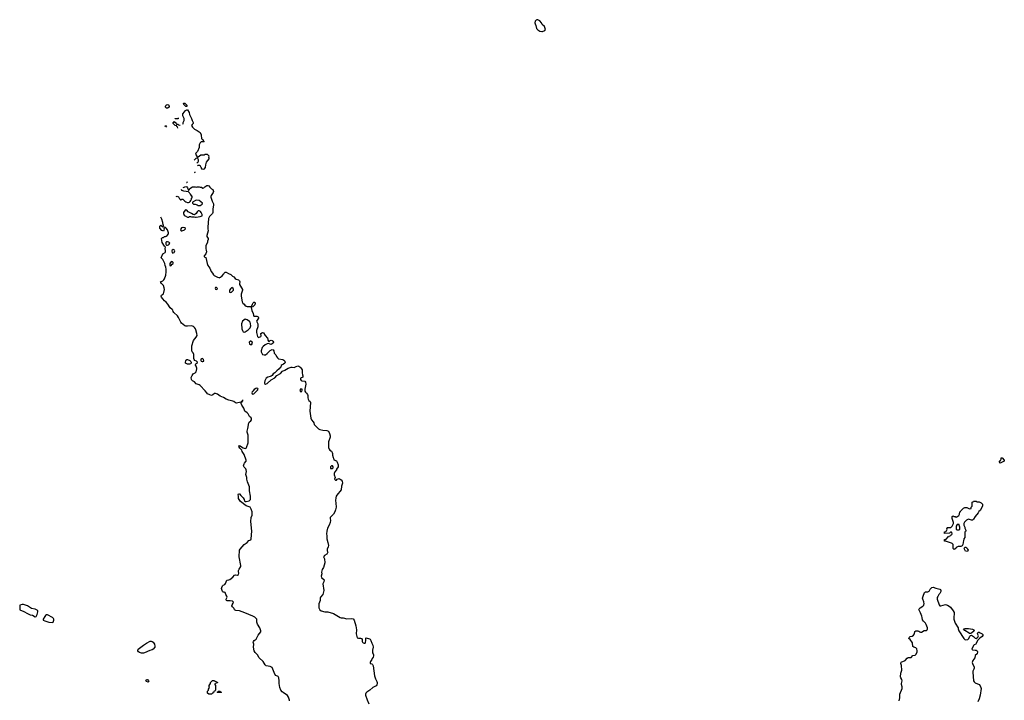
# Model space of a CAD drawing. Header units: inches. Extents: x 1861287 to 2052918, y 204622 to 437896.
# Tile 98 of 215: x 1896949 to 1917474, y 361741 to 375933. Entities that reach past the tile are written whole.
import ezdxf

# ---------------------------------------------------------------- set-up
doc = ezdxf.new("R2010")
doc.units = ezdxf.units.IN
doc.header["$MEASUREMENT"] = 0
for name, color, linetype in [('B8396', 7, 'Continuous'), ('B8397', 7, 'Continuous'), ('B9306', 7, 'Continuous'), ('B9307', 7, 'Continuous'), ('B9316', 7, 'Continuous')]:
    doc.layers.add(name, color=color, linetype=linetype)

msp = doc.modelspace()

# ---------------------------------------------------------------- linework, layer by layer
at = {"layer": 'B8396', "color": 5}
for points, elevation in [([(1897001, 363739), (1896953, 363727), (1896949, 363711), (1896950, 363629), (1897035, 363595), (1897110, 363548), (1897170, 363525), (1897215, 363515), (1897270, 363485), (1897290, 363491), (1897311, 363530), (1897330, 363588), (1897326, 363610), (1897310, 363624), (1897270, 363641), (1897198, 363658), (1897110, 363708), (1897030, 363737)], 220), ([(1897530, 363522), (1897510, 363522), (1897489, 363510), (1897470, 363490), (1897437, 363430), (1897441, 363410), (1897470, 363395), (1897559, 363370), (1897630, 363366), (1897648, 363370), (1897664, 363410), (1897662, 363430), (1897652, 363450), (1897635, 363470)], 220), ([(1899490, 362724), (1899450, 362735), (1899426, 362750), (1899410, 362770), (1899410, 362790), (1899419, 362810), (1899528, 362892), (1899589, 362930), (1899670, 362972), (1899690, 362976), (1899710, 362970), (1899732, 362950), (1899760, 362910), (1899768, 362872), (1899763, 362850), (1899730, 362810), (1899710, 362794), (1899660, 362780), (1899550, 362730), (1899530, 362724)], 180), ([(1899630, 362119), (1899589, 362130), (1899581, 362150), (1899590, 362176), (1899610, 362173), (1899633, 362150), (1899641, 362130)], 180)]:
    msp.add_lwpolyline(points, close=True, dxfattribs=dict(at, elevation=elevation))
at = {"layer": 'B8397', "color": 5, "elevation": 180}
for points in [[(1900000, 374097), (1899988, 374110), (1899989, 374130), (1900000, 374147)], [(1899976, 373715), (1899990, 373722), (1900000, 373717)], [(1900000, 373697), (1899995, 373691)], [(1900000, 371587), (1899990, 371598), (1899970, 371606), (1899958, 371602), (1899954, 371590), (1899962, 371570), (1899953, 371547), (1899950, 371526), (1899930, 371528), (1899910, 371538), (1899870, 371589), (1899869, 371631), (1899888, 371652), (1899892, 371652), (1899930, 371614), (1899942, 371618), (1899946, 371630), (1899946, 371650), (1899938, 371658), (1899930, 371706), (1899909, 371771), (1899892, 371812), (1899889, 371816)], [(1900000, 370729), (1899994, 370770), (1899979, 370810), (1899972, 370850), (1899932, 370932), (1899898, 370970), (1899934, 371050), (1899980, 371080), (1899986, 371090), (1899987, 371110), (1899981, 371159), (1899988, 371190), (1899969, 371209), (1899922, 371290), (1899909, 371330), (1899908, 371370), (1899927, 371393), (1899950, 371394), (1899970, 371414), (1899990, 371414), (1900000, 371418)], [(1900000, 371292), (1899992, 371288), (1899992, 371252), (1900000, 371240), (1900000, 371239)], [(1900000, 370046), (1899967, 370070), (1899936, 370116), (1899903, 370150), (1899897, 370170), (1899903, 370190), (1899944, 370216), (1899968, 370310), (1899963, 370343), (1899948, 370388), (1899919, 370420), (1899902, 370430), (1899888, 370450), (1899886, 370470), (1899930, 370485), (1899952, 370508), (1899965, 370530), (1899994, 370606), (1900000, 370678)]]:
    msp.add_lwpolyline(points, dxfattribs=at)
at = {"layer": 'B9306', "color": 5, "elevation": 180}
for points in [[(1902576, 361730), (1902575, 361745), (1902550, 361809), (1902530, 361841), (1902441, 361901), (1902420, 361920), (1902396, 361956), (1902373, 362010), (1902357, 362090), (1902359, 362150), (1902349, 362210), (1902335, 362235), (1902290, 362259), (1902266, 362286), (1902210, 362425), (1902170, 362446), (1902090, 362461), (1902063, 362483), (1902023, 362550), (1901944, 362624), (1901906, 362690), (1901859, 362739), (1901840, 362770), (1901825, 362850), (1901831, 362910), (1901817, 362950), (1901821, 362970), (1901838, 362990), (1901881, 363019), (1901923, 363097), (1901977, 363170), (1901976, 363190), (1901953, 363250), (1901905, 363330), (1901894, 363370), (1901890, 363430), (1901880, 363450), (1901853, 363473), (1901810, 363496), (1901645, 363565), (1901530, 363604), (1901453, 363613), (1901438, 363618), (1901428, 363628), (1901417, 363657), (1901382, 363690), (1901373, 363710), (1901378, 363730), (1901402, 363770), (1901406, 363790), (1901388, 363810), (1901337, 363817), (1901276, 363816), (1901262, 363822), (1901255, 363835), (1901256, 363850), (1901272, 363890), (1901268, 363910), (1901246, 363946), (1901230, 363990), (1901210, 363997), (1901190, 363998), (1901175, 364010), (1901156, 364070), (1901160, 364090), (1901179, 364130), (1901190, 364142), (1901224, 364156), (1901242, 364178), (1901270, 364247), (1901310, 364251), (1901330, 364261), (1901390, 364310), (1901430, 364352), (1901450, 364356), (1901490, 364352), (1901513, 364367), (1901518, 364390), (1901512, 364430), (1901513, 364450), (1901523, 364477), (1901557, 364530), (1901562, 364550), (1901524, 364736), (1901532, 364870), (1901545, 364895), (1901630, 364988), (1901690, 365030), (1901728, 365072), (1901766, 365090), (1901776, 365110), (1901788, 365268), (1901768, 365470), (1901774, 365550), (1901795, 365605), (1901798, 365630), (1901793, 365670), (1901775, 365730), (1901750, 365766), (1901670, 365794), (1901552, 365890), (1901512, 365950), (1901510, 365990), (1901501, 366030), (1901510, 366043), (1901530, 366046), (1901559, 366010), (1901605, 365965), (1901625, 365930), (1901637, 365897), (1901646, 365886), (1901670, 365885), (1901730, 365902), (1901748, 365912), (1901758, 365930), (1901759, 365999), (1901737, 366110), (1901739, 366190), (1901729, 366230), (1901696, 366296), (1901685, 366350), (1901685, 366390), (1901665, 366450), (1901677, 366510), (1901673, 366550), (1901664, 366570), (1901625, 366605), (1901617, 366630), (1901627, 366673), (1901633, 366687), (1901662, 366718), (1901669, 366730), (1901669, 366751), (1901627, 366870), (1901589, 366930), (1901578, 366958), (1901550, 366988), (1901536, 366996), (1901518, 367030), (1901530, 367054), (1901606, 367006), (1901650, 366991), (1901670, 367001), (1901677, 367010), (1901715, 367110), (1901715, 367145), (1901709, 367169), (1901712, 367270), (1901689, 367330), (1901689, 367350), (1901705, 367410), (1901725, 367530), (1901736, 367544), (1901770, 367571), (1901781, 367590), (1901781, 367610), (1901772, 367630), (1901739, 367659), (1901710, 367712), (1901690, 367733), (1901639, 367770), (1901618, 367830), (1901577, 367897), (1901567, 367930), (1901567, 367953), (1901573, 367967), (1901590, 367968), (1901596, 367984), (1901608, 367990), (1901590, 367994), (1901585, 367990), (1901584, 367976), (1901570, 367973), (1901559, 367961), (1901470, 367935), (1901450, 367941), (1901410, 367974), (1901390, 367982), (1901310, 368000), (1901250, 368021), (1901195, 368055), (1901130, 368085), (1901070, 368125), (1901030, 368141), (1901010, 368137), (1900972, 368108), (1900950, 368099), (1900910, 368109), (1900867, 368130), (1900849, 368149), (1900816, 368196), (1900710, 368308), (1900690, 368320), (1900630, 368340), (1900590, 368383), (1900550, 368402), (1900535, 368415), (1900528, 368430), (1900527, 368470), (1900543, 368517), (1900568, 368552), (1900609, 368570), (1900625, 368590), (1900642, 368650), (1900642, 368670), (1900630, 368706), (1900615, 368730), (1900616, 368744), (1900623, 368757), (1900650, 368774), (1900655, 368790), (1900634, 368814), (1900598, 368830), (1900588, 368850), (1900582, 368870), (1900582, 368950), (1900566, 368986), (1900547, 369010), (1900538, 369030), (1900536, 369050), (1900540, 369130), (1900574, 369246), (1900630, 369314), (1900646, 369350), (1900643, 369390), (1900624, 369464), (1900612, 369490), (1900593, 369513), (1900573, 369533), (1900550, 369546), (1900530, 369551), (1900450, 369540), (1900410, 369545), (1900390, 369553), (1900323, 369603), (1900305, 369625), (1900262, 369722), (1900238, 369758), (1900165, 369830), (1900150, 369850), (1900139, 369879), (1900130, 369890), (1900085, 369925), (1900039, 369999), (1900039, 370000)], [(1901625, 370000), (1901642, 369982), (1901670, 369958), (1901690, 369951), (1901786, 369954), (1901786, 369966), (1901802, 370000)], [(1901854, 370000), (1901850, 369988), (1901810, 369948), (1901778, 369942), (1901774, 369930), (1901791, 369870), (1901818, 369810), (1901822, 369770), (1901830, 369754), (1901891, 369751), (1901917, 369737), (1901924, 369724), (1901925, 369710), (1901885, 369650), (1901912, 369592), (1901915, 369575), (1901910, 369528), (1901886, 369450), (1901886, 369410), (1901905, 369330), (1901930, 369305), (1901963, 369317), (1901975, 369325), (1901980, 369340), (1901978, 369390), (1902012, 369410), (1902030, 369401), (1902067, 369347), (1902118, 369290), (1902125, 369270), (1902125, 369250), (1902134, 369230), (1902150, 369225), (1902170, 369245), (1902190, 369251), (1902210, 369244), (1902227, 369230), (1902239, 369210), (1902231, 369190), (1902190, 369163), (1902170, 369165), (1902138, 369178), (1902110, 369177), (1902064, 369156), (1902023, 369117), (1902005, 369095), (1901984, 369030), (1901984, 369010), (1902011, 368951), (1902043, 368943), (1902072, 368948), (1902107, 368973), (1902170, 369035), (1902210, 369055), (1902230, 369051), (1902246, 369030), (1902257, 368977), (1902290, 368942), (1902301, 368910), (1902320, 368880), (1902344, 368864), (1902434, 368850), (1902457, 368837), (1902478, 368810), (1902481, 368790), (1902473, 368770), (1902450, 368750), (1902421, 368739), (1902400, 368720), (1902391, 368690), (1902379, 368681), (1902355, 368650), (1902306, 368614), (1902271, 368569), (1902234, 368546), (1902210, 368517), (1902190, 368501), (1902170, 368490), (1902124, 368476), (1902085, 368455), (1902059, 368401), (1902049, 368370), (1902049, 368349), (1902070, 368335), (1902110, 368350), (1902190, 368424), (1902270, 368464), (1902308, 368512), (1902384, 368556), (1902430, 368605), (1902474, 368626), (1902544, 368670), (1902610, 368691), (1902630, 368685), (1902670, 368682), (1902715, 368705), (1902750, 368716), (1902770, 368711), (1902790, 368696), (1902810, 368675), (1902835, 368630), (1902839, 368610), (1902834, 368570), (1902843, 368530), (1902854, 368506), (1902854, 368486), (1902850, 368478), (1902805, 368455), (1902802, 368430), (1902814, 368410), (1902830, 368402), (1902890, 368394), (1902910, 368374), (1902913, 368330), (1902893, 368230), (1902893, 368190), (1902906, 368166), (1902930, 368145), (1902950, 368116), (1902955, 368095), (1902955, 368050), (1902961, 368021), (1902976, 367996), (1903002, 367970), (1903012, 367950), (1902995, 367770), (1903021, 367621), (1903031, 367591), (1903070, 367550), (1903082, 367530), (1903090, 367490), (1903098, 367478), (1903150, 367433), (1903180, 367400), (1903206, 367386), (1903270, 367374), (1903351, 367370), (1903386, 367350), (1903410, 367305), (1903419, 367259), (1903419, 367230), (1903387, 367130), (1903383, 367050), (1903388, 367010), (1903399, 366979), (1903415, 366955), (1903450, 366933), (1903465, 366910), (1903471, 366889), (1903471, 366851), (1903484, 366804), (1903494, 366790), (1903498, 366758), (1903550, 366732), (1903570, 366705), (1903588, 366648), (1903585, 366610), (1903556, 366564), (1903550, 366546), (1903517, 366503), (1903502, 366470), (1903504, 366444), (1903525, 366390), (1903514, 366350), (1903530, 366334), (1903550, 366334), (1903566, 366350), (1903590, 366361), (1903610, 366363), (1903630, 366353), (1903650, 366339), (1903670, 366311), (1903678, 366270), (1903657, 366203), (1903652, 366130), (1903558, 366022), (1903543, 365997), (1903536, 365964), (1903533, 365910), (1903540, 365850), (1903543, 365770), (1903534, 365710), (1903518, 365670), (1903490, 365621), (1903423, 365550), (1903418, 365530), (1903425, 365490), (1903424, 365450), (1903402, 365390), (1903366, 365330), (1903351, 365270), (1903346, 365210), (1903352, 365168), (1903349, 365110), (1903374, 365030), (1903384, 364970), (1903379, 364941), (1903359, 364890), (1903360, 364860), (1903371, 364830), (1903351, 364789), (1903300, 364760), (1903285, 364730), (1903302, 364690), (1903313, 364607), (1903281, 364510), (1903251, 364469), (1903241, 364410), (1903245, 364375), (1903235, 364330), (1903242, 364302), (1903293, 364250), (1903290, 364210), (1903270, 364170), (1903289, 364030), (1903271, 363949), (1903218, 363890), (1903213, 363870), (1903216, 363824), (1903186, 363750), (1903184, 363690), (1903188, 363668), (1903205, 363630), (1903236, 363610), (1903310, 363583), (1903372, 363588), (1903490, 363553), (1903598, 363490), (1903630, 363465), (1903650, 363459), (1903690, 363460), (1903770, 363443), (1903870, 363446), (1903898, 363438), (1903919, 363410), (1903957, 363297), (1903973, 363210), (1903963, 363130), (1903986, 363046), (1904010, 363034), (1904050, 363039), (1904076, 363030), (1904085, 363010), (1904089, 362970), (1904095, 362955), (1904110, 362937), (1904130, 362931), (1904148, 362932), (1904156, 362944), (1904164, 362990), (1904162, 363038), (1904170, 363042), (1904242, 363022), (1904254, 363014), (1904271, 362991), (1904291, 362931), (1904311, 362890), (1904316, 362850), (1904305, 362790), (1904305, 362730), (1904318, 362710), (1904325, 362690), (1904325, 362670), (1904318, 362642), (1904298, 362610), (1904291, 362589), (1904262, 362550), (1904254, 362530), (1904254, 362510), (1904290, 362505), (1904305, 362485), (1904318, 362458), (1904344, 362250), (1904365, 362190), (1904395, 362130), (1904400, 362110), (1904401, 362079), (1904397, 362063), (1904378, 362042), (1904310, 362005), (1904250, 361954), (1904184, 361910), (1904164, 361890), (1904158, 361870), (1904160, 361850), (1904189, 361750), (1904230, 361671)]]:
    msp.add_lwpolyline(points, dxfattribs=at)
for points in [[(1901650, 369689), (1901592, 369650), (1901575, 369590), (1901582, 369490), (1901591, 369450), (1901610, 369425), (1901630, 369418), (1901650, 369426), (1901670, 369435), (1901710, 369464), (1901733, 369487), (1901750, 369510), (1901765, 369550), (1901762, 369590), (1901750, 369626), (1901740, 369640), (1901690, 369675)], [(1901770, 369229), (1901750, 369229), (1901731, 369210), (1901741, 369170), (1901750, 369158), (1901757, 369157), (1901770, 369156), (1901790, 369166), (1901801, 369190), (1901792, 369212)], [(1900490, 368749), (1900446, 368750), (1900408, 368768), (1900404, 368790), (1900410, 368822), (1900430, 368851), (1900450, 368851), (1900494, 368830), (1900504, 368824), (1900520, 368800), (1900525, 368790), (1900525, 368770), (1900510, 368755)], [(1900750, 368865), (1900725, 368855), (1900725, 368830), (1900735, 368815), (1900750, 368806), (1900770, 368803), (1900785, 368815), (1900784, 368850), (1900770, 368862)], [(1901890, 368250), (1901870, 368242), (1901839, 368221), (1901810, 368190), (1901795, 368170), (1901789, 368150), (1901794, 368134), (1901810, 368124), (1901830, 368132), (1901904, 368210), (1901917, 368230), (1901910, 368245)], [(1902810, 368239), (1902791, 368210), (1902794, 368190), (1902810, 368174), (1902830, 368183), (1902839, 368210), (1902834, 368230)], [(1903450, 366628), (1903426, 366610), (1903425, 366590), (1903430, 366574), (1903470, 366574), (1903486, 366590), (1903486, 366610), (1903467, 366627)], [(1900890, 361866), (1900866, 361890), (1900866, 361930), (1900886, 361950), (1900886, 361970), (1900908, 362010), (1900898, 362030), (1900898, 362050), (1900910, 362074), (1900927, 362093), (1900928, 362112), (1900970, 362154), (1901010, 362154), (1901018, 362138), (1901053, 362133), (1901058, 362118), (1901074, 362110), (1901070, 362106), (1901038, 362102), (1901033, 362087), (1901018, 362082), (1901014, 362070), (1901034, 362050), (1901034, 361950), (1901018, 361942), (1901013, 361927), (1900998, 361922), (1900994, 361910), (1900978, 361902), (1900974, 361890), (1900958, 361882), (1900950, 361866)], [(1901070, 361906), (1901066, 361910), (1901082, 361918), (1901090, 361934), (1901130, 361934), (1901138, 361918), (1901153, 361913), (1901150, 361906)]]:
    msp.add_lwpolyline(points, close=True, dxfattribs=at)
at = {"layer": 'B9307', "color": 5}
for points, elevation in [([(1907750, 375933), (1907730, 375933), (1907714, 375926), (1907696, 375904), (1907688, 375870), (1907691, 375850), (1907711, 375810), (1907724, 375750), (1907750, 375719), (1907791, 375691), (1907830, 375686), (1907850, 375689), (1907894, 375710), (1907909, 375730), (1907905, 375750), (1907886, 375790), (1907839, 375830), (1907825, 375870), (1907794, 375910)], 220), ([(1900410, 374126), (1900370, 374166), (1900366, 374190), (1900370, 374194), (1900390, 374194), (1900430, 374154), (1900434, 374130), (1900430, 374126)], 180), ([(1900630, 372168), (1900553, 372127), (1900552, 372110), (1900570, 372086), (1900610, 372085), (1900651, 372071), (1900670, 372058), (1900710, 372058), (1900753, 372087), (1900758, 372110), (1900690, 372162)], 180), ([(1900410, 371968), (1900400, 371960), (1900362, 371910), (1900362, 371890), (1900380, 371860), (1900401, 371841), (1900450, 371812), (1900470, 371814), (1900490, 371832), (1900510, 371832), (1900530, 371825), (1900584, 371824), (1900613, 371813), (1900630, 371812), (1900710, 371826), (1900750, 371842), (1900755, 371850), (1900755, 371870), (1900735, 371915), (1900715, 371935), (1900690, 371949), (1900670, 371948), (1900651, 371929), (1900626, 371894), (1900590, 371866), (1900568, 371868), (1900529, 371889), (1900490, 371915), (1900458, 371930), (1900430, 371958)], 180), ([(1900350, 371601), (1900325, 371590), (1900305, 371570), (1900298, 371550), (1900312, 371532), (1900332, 371532), (1900370, 371543), (1900388, 371550), (1900408, 371570), (1900398, 371590), (1900360, 371600)], 180), ([(1900150, 371141), (1900125, 371130), (1900121, 371110), (1900130, 371074), (1900150, 371071), (1900170, 371081), (1900179, 371090), (1900184, 371110), (1900174, 371130)], 180), ([(1900130, 370889), (1900090, 370869), (1900079, 370850), (1900076, 370830), (1900081, 370810), (1900090, 370804), (1900108, 370810), (1900125, 370835), (1900148, 370850), (1900149, 370870)], 180), ([(1901030, 370352), (1901023, 370330), (1901030, 370316), (1901050, 370305), (1901069, 370311), (1901074, 370330), (1901052, 370352)], 180), ([(1901370, 370348), (1901350, 370328), (1901324, 370290), (1901321, 370270), (1901326, 370250), (1901350, 370244), (1901362, 370250), (1901390, 370282), (1901407, 370293), (1901408, 370310), (1901398, 370330)], 180)]:
    msp.add_lwpolyline(points, close=True, dxfattribs=dict(at, elevation=elevation))
at = {"layer": 'B9307', "color": 5, "elevation": 180}
for points in [[(1900000, 374147), (1900002, 374150), (1900010, 374158), (1900030, 374165), (1900050, 374158), (1900058, 374150), (1900065, 374130), (1900062, 374110), (1900030, 374089), (1900006, 374090), (1900000, 374097)], [(1900351, 373756), (1900358, 373770), (1900358, 373790), (1900378, 373830), (1900378, 373870), (1900348, 373928), (1900348, 373970), (1900388, 374010), (1900403, 374037), (1900430, 374054), (1900450, 374054), (1900480, 374000), (1900490, 373954), (1900530, 373874), (1900545, 373830), (1900565, 373790), (1900562, 373770), (1900542, 373750), (1900532, 373730), (1900550, 373694), (1900590, 373652), (1900650, 373625), (1900710, 373582), (1900735, 373530), (1900742, 373450), (1900770, 373432), (1900782, 373402), (1900792, 373390), (1900790, 373386), (1900730, 373386), (1900710, 373366), (1900693, 373327), (1900692, 373270), (1900655, 373185), (1900622, 373150), (1900612, 373130), (1900650, 373074), (1900670, 373072), (1900728, 373112), (1900790, 373114), (1900802, 373118), (1900810, 373132), (1900854, 373130), (1900890, 373094), (1900882, 373070), (1900890, 373054), (1900891, 373030), (1900838, 372962), (1900823, 372910), (1900816, 372850), (1900790, 372818), (1900770, 372808), (1900750, 372818), (1900729, 372850), (1900719, 372879), (1900696, 372896), (1900665, 372895), (1900654, 372884)], [(1900246, 373672), (1900242, 373702), (1900227, 373707), (1900222, 373722), (1900190, 373726), (1900146, 373770), (1900148, 373792), (1900162, 373798), (1900170, 373814), (1900178, 373798), (1900190, 373794), (1900214, 373770), (1900218, 373758), (1900250, 373754), (1900258, 373738), (1900290, 373734), (1900296, 373728)], [(1900250, 373866), (1900187, 373867), (1900187, 373876)], [(1900252, 373885), (1900254, 373870), (1900250, 373866)], [(1900000, 373717), (1900012, 373710), (1900000, 373697)], [(1900630, 373046), (1900588, 373004)], [(1900640, 372954), (1900650, 372954), (1900662, 372958), (1900676, 372984), (1900678, 373010), (1900662, 373042), (1900630, 373046)], [(1900602, 372762), (1900598, 372750), (1900584, 372739)], [(1900437, 372550), (1900430, 372533), (1900426, 372534)], [(1900213, 372244), (1900231, 372251), (1900257, 372237), (1900278, 372198), (1900294, 372190), (1900298, 372178), (1900310, 372174), (1900330, 372194), (1900350, 372194), (1900391, 372151), (1900415, 372135), (1900450, 372122), (1900470, 372122), (1900489, 372131), (1900500, 372140), (1900516, 372164), (1900528, 372190), (1900528, 372210), (1900542, 372218), (1900546, 372250), (1900535, 372255), (1900512, 372292), (1900495, 372310), (1900490, 372326), (1900470, 372346), (1900370, 372357), (1900326, 372370), (1900324, 372389)], [(1900356, 372433), (1900410, 372456), (1900430, 372451), (1900446, 372430), (1900470, 372374), (1900490, 372394), (1900498, 372410), (1900550, 372446), (1900571, 372451), (1900610, 372451), (1900630, 372442), (1900649, 372451), (1900691, 372451), (1900710, 372442), (1900740, 372440), (1900770, 372422), (1900786, 372430), (1900806, 372450), (1900850, 372476), (1900870, 372478), (1900890, 372472), (1900910, 372442), (1900945, 372405), (1900974, 372390), (1900991, 372350), (1900985, 372330), (1900938, 372270), (1900931, 372250), (1900931, 372230), (1900958, 372150), (1900991, 372090), (1900991, 372070), (1900975, 371985), (1900977, 371910), (1900970, 371895), (1900906, 371830), (1900887, 371790), (1900871, 371610), (1900871, 371570), (1900881, 371530), (1900851, 371430), (1900852, 371410), (1900878, 371370), (1900878, 371350), (1900864, 371316), (1900862, 371290), (1900832, 371228), (1900832, 371152), (1900838, 371130), (1900841, 371090), (1900830, 371048), (1900794, 371010), (1900794, 370990), (1900831, 370971), (1900859, 370850), (1900874, 370810), (1900913, 370750), (1900942, 370682), (1900971, 370650), (1900991, 370610), (1901001, 370600), (1901070, 370564), (1901099, 370559), (1901110, 370552), (1901136, 370564), (1901170, 370592), (1901204, 370636), (1901210, 370651), (1901229, 370671), (1901250, 370671), (1901299, 370639), (1901350, 370618), (1901383, 370583), (1901413, 370570), (1901439, 370539), (1901463, 370523), (1901510, 370507), (1901530, 370491), (1901535, 370470), (1901528, 370430), (1901533, 370410), (1901593, 370310), (1901595, 370290), (1901566, 370210), (1901566, 370170), (1901587, 370050), (1901603, 370023), (1901625, 370000)], [(1900000, 371418), (1900026, 371430), (1900048, 371470), (1900049, 371490), (1900033, 371553), (1900000, 371587)], [(1900000, 371239), (1900012, 371232), (1900030, 371231), (1900050, 371238), (1900068, 371250), (1900078, 371270), (1900068, 371290), (1900057, 371297), (1900030, 371302), (1900010, 371298), (1900000, 371292)], [(1900000, 370678), (1900003, 370710), (1900000, 370729)], [(1900039, 370000), (1900004, 370044), (1900000, 370046)], [(1901802, 370000), (1901815, 370030), (1901830, 370045), (1901850, 370042), (1901858, 370030), (1901858, 370010), (1901854, 370000)]]:
    msp.add_lwpolyline(points, dxfattribs=at)
at = {"layer": 'B9316', "color": 5, "elevation": 180}
for points in [[(1917390, 366689), (1917366, 366710), (1917396, 366744), (1917408, 366770), (1917410, 366794), (1917430, 366794), (1917474, 366750), (1917474, 366730)], [(1916910, 365882), (1916950, 365882), (1916990, 365862), (1917018, 365830), (1917022, 365790), (1916970, 365698), (1916945, 365675), (1916931, 365650), (1916866, 365574), (1916830, 365518), (1916810, 365498), (1916790, 365495), (1916730, 365518), (1916686, 365494), (1916645, 365455), (1916632, 365430), (1916632, 365390), (1916652, 365350), (1916653, 365333), (1916662, 365302), (1916672, 365292), (1916674, 365270), (1916658, 365262), (1916654, 365250), (1916653, 365133), (1916633, 365107), (1916632, 365090), (1916622, 365070), (1916612, 364990), (1916598, 364962), (1916570, 364948), (1916510, 364948), (1916472, 364928), (1916462, 364910), (1916430, 364886), (1916410, 364906), (1916407, 364987), (1916388, 365008), (1916376, 365016), (1916250, 365058), (1916230, 365058), (1916224, 365070), (1916230, 365091), (1916250, 365092), (1916260, 365100), (1916310, 365154), (1916322, 365158), (1916330, 365174), (1916362, 365178), (1916367, 365193), (1916382, 365198), (1916386, 365210), (1916382, 365242), (1916370, 365246), (1916350, 365246), (1916332, 365228), (1916230, 365222), (1916228, 365250), (1916230, 365255), (1916256, 365264), (1916266, 365274), (1916282, 365310), (1916278, 365330), (1916290, 365342), (1916356, 365344), (1916388, 365372), (1916403, 365397), (1916415, 365425), (1916418, 365450), (1916389, 365530), (1916390, 365574), (1916410, 365591), (1916431, 365571), (1916449, 365571), (1916470, 365562), (1916502, 365578), (1916523, 365597), (1916538, 365622), (1916550, 365671), (1916562, 365678), (1916570, 365692), (1916626, 365750), (1916650, 365762), (1916690, 365762), (1916750, 365734), (1916782, 365738), (1916786, 365770), (1916806, 365790), (1916806, 365870), (1916822, 365878), (1916830, 365894), (1916888, 365892)], [(1916530, 365406), (1916490, 365406), (1916472, 365370), (1916473, 365313), (1916490, 365294), (1916530, 365294), (1916547, 365313), (1916548, 365350), (1916538, 365370), (1916536, 365396)], [(1916710, 364846), (1916666, 364850), (1916638, 364910), (1916648, 364932), (1916670, 364931), (1916690, 364922), (1916710, 364892), (1916718, 364870)], [(1916750, 363135), (1916740, 363140), (1916650, 363198), (1916626, 363230), (1916650, 363238), (1916730, 363235), (1916810, 363223), (1916842, 363210), (1916845, 363190), (1916790, 363144), (1916770, 363135)]]:
    msp.add_lwpolyline(points, close=True, dxfattribs=at)
msp.add_lwpolyline([(1915282, 361730), (1915294, 361790), (1915299, 361870), (1915345, 361990), (1915344, 362024), (1915330, 362070), (1915330, 362090), (1915345, 362150), (1915337, 362177), (1915314, 362210), (1915310, 362230), (1915319, 362310), (1915337, 362370), (1915331, 362470), (1915319, 362510), (1915327, 362533), (1915406, 362570), (1915450, 362621), (1915470, 362632), (1915530, 362636), (1915570, 362676), (1915616, 362684), (1915636, 362704), (1915655, 362750), (1915658, 362770), (1915650, 362813), (1915630, 362837), (1915610, 362845), (1915586, 362846), (1915570, 362862), (1915559, 362939), (1915510, 363010), (1915486, 363030), (1915488, 363050), (1915510, 363073), (1915550, 363077), (1915582, 363098), (1915600, 363130), (1915610, 363176), (1915630, 363190), (1915670, 363190), (1915690, 363185), (1915710, 363167), (1915730, 363160), (1915750, 363161), (1915806, 363194), (1915850, 363199), (1915868, 363212), (1915873, 363230), (1915870, 363250), (1915845, 363325), (1915830, 363349), (1915789, 363390), (1915770, 363418), (1915765, 363470), (1915757, 363497), (1915730, 363568), (1915695, 363635), (1915697, 363650), (1915717, 363670), (1915774, 363706), (1915793, 363727), (1915799, 363741), (1915802, 363750), (1915795, 363795), (1915773, 363850), (1915770, 363870), (1915773, 363890), (1915785, 363915), (1915810, 363991), (1915830, 364001), (1915878, 364002), (1915906, 364014), (1915930, 364056), (1915965, 364090), (1915990, 364099), (1916050, 364079), (1916130, 364061), (1916141, 364050), (1916151, 364029), (1916151, 364009), (1916145, 363995), (1916132, 363970), (1916112, 363950), (1916090, 363906), (1916073, 363887), (1916076, 363850), (1916114, 363730), (1916131, 363711), (1916151, 363711), (1916250, 363739), (1916290, 363727), (1916325, 363705), (1916350, 363681), (1916410, 363605), (1916427, 363570), (1916431, 363551), (1916420, 363470), (1916425, 363430), (1916447, 363350), (1916512, 363250), (1916512, 363230), (1916525, 363190), (1916631, 363030), (1916650, 363011), (1916670, 363004), (1916711, 363009), (1916732, 363028), (1916758, 363082), (1916770, 363091), (1916790, 363097), (1916835, 363075), (1916870, 363034), (1916890, 363031), (1916921, 363059), (1916935, 363085), (1916917, 363130), (1916921, 363150), (1916930, 363161), (1916950, 363161), (1916970, 363150), (1917010, 363125), (1917024, 363110), (1917023, 363090), (1917010, 363070), (1916963, 363037), (1916914, 362986), (1916890, 362923), (1916878, 362910), (1916844, 362896), (1916830, 362883), (1916798, 362810), (1916801, 362801), (1916812, 362792), (1916870, 362790), (1916890, 362785), (1916908, 362770), (1916914, 362750), (1916910, 362710), (1916867, 362673), (1916860, 362630), (1916820, 362570), (1916806, 362530), (1916809, 362510), (1916846, 362430), (1916848, 362412), (1916842, 362390), (1916819, 362350), (1916816, 362330), (1916830, 362150), (1916844, 362124), (1916865, 362105), (1916950, 362068), (1916970, 362044), (1916988, 362010), (1916991, 361990), (1916972, 361850), (1916950, 361770), (1916925, 361710)], dxfattribs=at)

doc.saveas('drawing.dxf')
